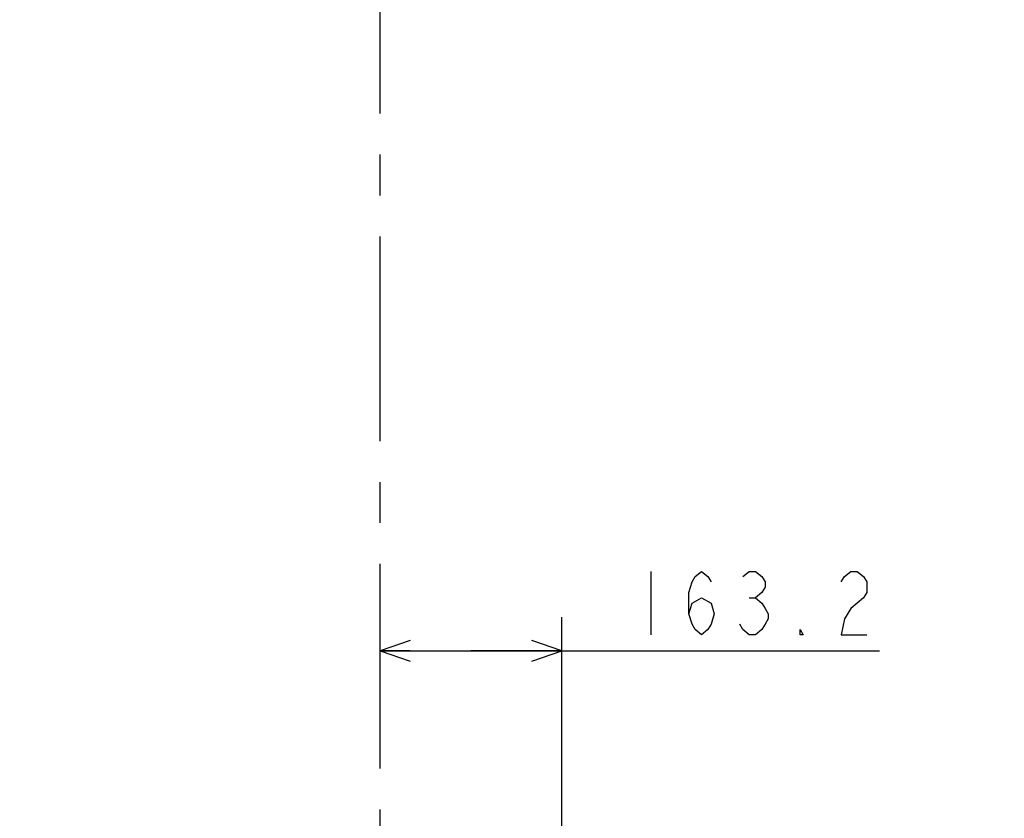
# Model space of a CAD drawing. Header units: millimetres. Extents: x 0 to 770, y -15 to 420.
# Tile 39 of 105: x 117 to 176, y 297 to 345. Entities that reach past the tile are written whole.
import ezdxf

# ---------------------------------------------------------------- set-up
doc = ezdxf.new("R2010")
doc.units = ezdxf.units.MM
doc.header["$LTSCALE"] = 32.67
doc.linetypes.add('CENTER', pattern=[0.6, 0.375, -0.075, 0.075, -0.075])
doc.linetypes.add('PHANTOM', pattern=[0.8, 0.45, -0.05, 0.1, -0.05, 0.1, -0.05])
doc.layers.get('0').update_dxf_attribs({"linetype": 'CONTINUOUS'})
for name, color, linetype in [('AXIS', 7, 'CONTINUOUS'), ('CRV2', 7, 'CONTINUOUS'), ('DRIV_DIM', 7, 'CONTINUOUS')]:
    doc.layers.add(name, color=color, linetype=linetype)
doc.styles.get("Standard").update_dxf_attribs({"font": 'txt', "width": 0.8})
doc.dimstyles.new('DIMSTYLE_11', dxfattribs={"dimtxt": 3.8, "dimasz": 1.8, "dimexe": 2, "dimexo": 1.5, "dimtad": 1, "dimdec": 1, "dimlfac": 15, "dimdsep": 46, "dimtxsty": 'STANDARD', "dimblk": 'OPEN', "dimblk1": 'OPEN', "dimblk2": 'OPEN', "dimcen": 0.09, "dimadec": 0, "dimazin": 0, "dimtp": 0.001, "dimtm": 0.001, "dimtfac": 1, "dimtdec": 1, "dimtofl": 0, "dimtmove": 0, "dimatfit": 3, "dimldrblk": 'OPEN', "dimfxl": 1, "dimtolj": 1, "dimarcsym": 0})
doc.dimstyles.new('DIMSTYLE_12', dxfattribs={"dimtxt": 3.8, "dimasz": 1.8, "dimexe": 2, "dimexo": 1.5, "dimgap": 1.9, "dimtad": 1, "dimdec": 3, "dimlfac": 15, "dimdsep": 46, "dimtxsty": 'STANDARD', "dimblk": 'OPEN', "dimblk1": 'OPEN', "dimblk2": 'OPEN', "dimcen": 0.09, "dimadec": 0, "dimazin": 0, "dimtp": 0.5, "dimtm": 0.5, "dimtfac": 1, "dimtdec": 3, "dimtofl": 0, "dimtmove": 0, "dimatfit": 3, "dimldrblk": 'OPEN', "dimfxl": 1, "dimtolj": 1, "dimarcsym": 0})
doc.dimstyles.new('DIMSTYLE_9', dxfattribs={"dimtxt": 3.8, "dimasz": 1.8, "dimexe": 2, "dimexo": 1.5, "dimgap": 0.95, "dimtad": 1, "dimdec": 3, "dimlfac": 15, "dimdsep": 46, "dimtxsty": 'STANDARD', "dimblk": 'OPEN', "dimblk1": 'OPEN', "dimblk2": 'OPEN', "dimcen": 0.09, "dimadec": 0, "dimazin": 0, "dimtp": 0.001, "dimtm": 0.001, "dimtfac": 1, "dimtdec": 3, "dimtofl": 0, "dimtmove": 0, "dimatfit": 3, "dimldrblk": 'OPEN', "dimfxl": 1, "dimtolj": 1, "dimarcsym": 0})

# ---------------------------------------------------------------- blocks, each defined once
blk = doc.blocks.new('_OPEN')
at = {"color": 0, "linetype": 'BYBLOCK'}
for p, q in [((0, 0), (-1, 0.342)), ((-1, -0.342), (0, 0)), ((-1, 0), (0, 0))]:
    blk.add_line(p, q, dxfattribs=at)
blk = doc.blocks.new('*D34')
at = {"layer": 'DRIV_DIM', "color": 2, "linetype": 'CONTINUOUS'}
for p, q in [((149.097, 267.971), (149.097, 309.108)), ((138.217, 307.108), (143.657, 307.108)), ((149.097, 307.108), (143.657, 307.108)), ((143.657, 307.108), (168.097, 307.108))]:
    blk.add_line(p, q, dxfattribs=at)
at = {"layer": 'DRIV_DIM', "color": 2, "linetype": 'CONTINUOUS', "xscale": 1.8, "yscale": 1.8, "zscale": 1.8, "rotation": 180}
blk.add_blockref('_OPEN', (138.217, 307.108), dxfattribs=at)
at = {"layer": 'DRIV_DIM', "color": 2, "linetype": 'CONTINUOUS', "xscale": 1.8, "yscale": 1.8, "zscale": 1.8}
blk.add_blockref('_OPEN', (149.097, 307.108), dxfattribs=at)
blk = doc.blocks.new('*D39')
at = {"layer": 'DRIV_DIM', "color": 2, "linetype": 'CONTINUOUS'}
blk.add_line((59.543, 344.835), (138.217, 260.848), dxfattribs=at)
at = {"layer": 'DRIV_DIM', "color": 2, "linetype": 'CONTINUOUS', "xscale": 1.8, "yscale": 1.8, "zscale": 1.8, "rotation": 133.129164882}
blk.add_blockref('_OPEN', (59.543, 344.835), dxfattribs=at)
blk = doc.blocks.new('*D40')
at = {"layer": 'DRIV_DIM', "color": 2, "linetype": 'CONTINUOUS'}
blk.add_line((66.578, 360.931), (138.217, 260.848), dxfattribs=at)
at = {"layer": 'DRIV_DIM', "color": 2, "linetype": 'CONTINUOUS', "xscale": 1.8, "yscale": 1.8, "zscale": 1.8, "rotation": 125.5948410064}
blk.add_blockref('_OPEN', (66.578, 360.931), dxfattribs=at)
blk = doc.blocks.new('*D43')
at = {"layer": 'DRIV_DIM', "color": 2, "linetype": 'CONTINUOUS'}
for p, q in [((260.905, 282.481), (264.077, 283.04)), ((23.705, 260.848), (10.415, 260.848))]:
    blk.add_line(p, q, dxfattribs=at)
for points in [[(261.177, 284.352), (262.107, 282.693), (262.388, 284.575)], [(11.812, 262.652), (12.415, 260.848), (13.044, 262.643)]]:
    blk.add_lwpolyline(points, dxfattribs=at)
for start, end in [(10, 95), (95, 180)]:
    blk.add_arc((138.217, 260.848), 125.802, start, end, dxfattribs=at)

msp = doc.modelspace()

# ---------------------------------------------------------------- linework, layer by layer
at = {"layer": 'AXIS', "color": 7, "linetype": 'CENTER'}
msp.add_line((138.216915, 260.847714), (138.216915, 373.859749), dxfattribs=at)
at = {"layer": 'CRV2', "color": 4, "linetype": 'PHANTOM'}
for radius in [123.080582, 115.080582]:
    msp.add_arc((138.216915, 260.847714), radius, 10, 350, dxfattribs=at)
at = {"layer": 'DRIV_DIM', "color": 2, "linetype": 'CONTINUOUS'}
for p, q in [((154.416978, 311.858021), (154.416978, 308.058001)), ((160.306983, 310.274661), (160.68697, 310.274661))]:
    msp.add_line(p, q, dxfattribs=at)
for points in [[(156.696975, 309.324675), (156.886969, 309.958011), (157.456968, 310.274661), (158.026967, 309.958011), (158.216979, 309.324675), (158.026967, 308.691338), (157.836974, 308.374688), (157.456968, 308.058001), (157.076981, 308.374688), (156.886969, 308.691338), (156.696975, 309.324675), (156.696975, 310.591348), (156.886969, 311.224684), (157.076981, 311.541334), (157.456968, 311.858021), (157.836974, 311.541334), (158.026967, 311.224684)], [(159.926977, 311.541334), (160.306983, 311.858021), (160.68697, 311.858021), (161.066976, 311.541334), (161.256969, 311.224684), (161.256969, 310.907998), (161.066976, 310.591348), (160.68697, 310.274661), (161.066976, 309.958011), (161.256969, 309.641361), (161.446981, 309.324675), (161.446981, 309.008024), (161.256969, 308.691338), (161.066976, 308.374688), (160.68697, 308.058001), (160.306983, 308.058001), (159.926977, 308.374688), (159.736965, 308.691338)], [(165.816982, 311.224684), (166.006975, 311.541334), (166.386981, 311.858021), (166.766968, 311.858021), (167.146974, 311.541334), (167.336968, 311.224684), (167.336968, 310.591348), (167.146974, 310.274661), (166.766968, 309.958011), (166.386981, 309.641361), (166.006975, 309.008024), (165.816982, 308.058001), (167.336968, 308.058001)], [(163.536966, 308.058001), (163.346973, 308.058001), (163.346973, 308.374688), (163.536966, 308.058001)]]:
    msp.add_lwpolyline(points, dxfattribs=at)

# ---------------------------------------------------------------- dimensions: what is measured, and where the dimension line sits
dim = msp.add_angular_dim_2l(base=(127.252567, 386.170787), line1=((258.188721, 282.00198), (259.427627, 282.220433)), line2=((26.462897, 260.847714), (25.20488, 260.847714)), dimstyle='DIMSTYLE_12', override={"dimtad": 2}, dxfattribs=at)
dim.commit()
dim.dimension.update_dxf_attribs({"geometry": '*D43', "text_midpoint": (91.055158, 377.474718), "dimtype": 162})
for mpoint, picture, middle in [((66.577892, 360.93108), '*D40', (74.592748, 351.366082)), ((59.542609, 344.835178), '*D39', (66.08136, 339.244452))]:
    dim = msp.add_radius_dim(center=(138.216915, 260.847714), mpoint=mpoint, text='R<>', dimstyle='DIMSTYLE_11', override={"dimpost": '<>'}, dxfattribs=at)
    dim.commit()
    dim.dimension.update_dxf_attribs({"geometry": picture, "text_midpoint": middle, "dimtype": 164})
dim = msp.add_linear_dim(base=(149.096915, 307.10801), p1=(138.216915, 260.847714), p2=(149.096915, 266.471273), dimstyle='DIMSTYLE_9', dxfattribs=at)
dim.commit()
dim.dimension.update_dxf_attribs({"geometry": '*D34', "text_midpoint": (152.896974, 307.10801), "dimtype": 160})

doc.saveas('drawing.dxf')
